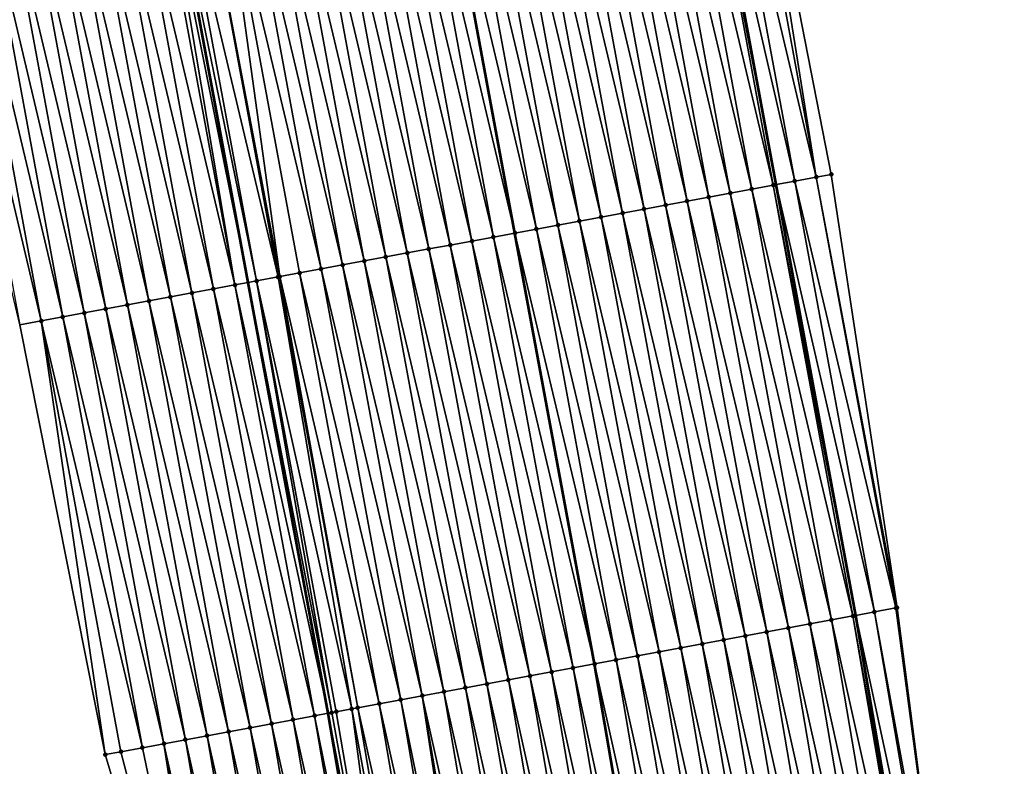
# Model space of a CAD drawing. Header units: feet. Extents: x 2017353 to 2024169, y 808050 to 818690.
# Tile 113 of 256: x 2023532 to 2023577, y 812571 to 812605. Entities that reach past the tile are written whole.
import ezdxf

# ---------------------------------------------------------------- set-up
doc = ezdxf.new("R2010")
doc.units = ezdxf.units.FT
doc.header["$MEASUREMENT"] = 0
for name, color, linetype, lineweight in [('EP_Travel Lane', 172, 'Continuous', 53), ('SB-Road Shots', 141, 'Continuous', 100), ('SB-Road X-Section', 40, 'Continuous', 13), ('STRIPING', 60, 'Continuous', 53)]:
    doc.layers.add(name, color=color, linetype=linetype, lineweight=lineweight)
doc.layers.add('I-77-MM15-17_SB-Surface-BORDER', color=7, linetype='Continuous')
doc.layers.add('I-77-MM15-17_SB-Surface-TIN', color=7, linetype='Continuous')

msp = doc.modelspace()

# ---------------------------------------------------------------- linework, layer by layer
at = {"layer": 'EP_Travel Lane'}
for points in [[(2023596.284518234, 812399.1625808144, 339.4576431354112), (2023593.904532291, 812419.0204368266, 339.4952934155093), (2023591.210723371, 812439.0790463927, 339.5529720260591), (2023588.442235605, 812458.8865119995, 339.5717029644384), (2023585.609785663, 812478.810821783, 339.5495126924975), (2023582.639601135, 812498.5889088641, 339.4654382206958), (2023579.669412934, 812518.3670203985, 339.3932649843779), (2023576.432201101, 812538.3036264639, 339.2930515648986), (2023573.141585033, 812558.0307370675, 339.1721638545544), (2023569.728826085, 812577.9546632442, 339.075669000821), (2023566.093195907, 812597.6213426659, 339.0043168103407), (2023562.457581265, 812617.2879380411, 338.9168005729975), (2023558.563608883, 812637.0933242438, 338.7898553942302), (2023554.625943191, 812656.7013114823, 338.6366287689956), (2023550.542675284, 812676.5231363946, 338.5475239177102), (2023546.219642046, 812696.0501944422, 338.4700102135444), (2023541.896591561, 812715.5773303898, 338.4080457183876), (2023537.138094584, 812735.3533929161, 338.285376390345), (2023532.344277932, 812754.7695084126, 338.0841325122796), (2023527.452835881, 812774.3069496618, 337.8647472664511), (2023522.426846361, 812793.6640726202, 337.6506406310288)], [(2023571.934358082, 812396.2461588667, 337.8023952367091), (2023569.554370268, 812416.1040304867, 337.8267481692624), (2023566.92628622, 812435.6833131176, 337.8312985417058), (2023564.15608299, 812455.4905288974, 337.8113368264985), (2023561.358323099, 812475.1651267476, 337.7879024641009), (2023558.388124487, 812494.9433076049, 337.7493057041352), (2023555.417942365, 812514.7213786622, 337.6574696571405), (2023552.248443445, 812534.262885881, 337.6385206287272), (2023548.95778423, 812553.9902551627, 337.5830953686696), (2023545.631736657, 812573.488675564, 337.5293961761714), (2023541.991213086, 812593.1542787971, 337.4262095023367), (2023538.350654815, 812612.8200694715, 337.359112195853), (2023534.531499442, 812632.2584427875, 337.2298195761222), (2023530.607059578, 812651.869151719, 337.0882833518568), (2023526.600612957, 812671.2139225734, 336.9876426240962), (2023522.131766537, 812690.708760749, 336.9224375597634), (2023517.662945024, 812710.2034902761, 336.8355015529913), (2023512.799115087, 812729.2318541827, 336.6093651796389), (2023507.683885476, 812748.5675013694, 336.4284339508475), (2023502.628175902, 812767.7591042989, 336.2105130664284), (2023497.602257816, 812787.1159245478, 335.9708416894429)]]:
    msp.add_polyline3d(points, dxfattribs=at)
at = {"layer": 'I-77-MM15-17_SB-Surface-BORDER', "color": 3, "linetype": 'Continuous', "lineweight": -3}
for points in [[(2023564.766295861, 812617.7156847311, 339.0398908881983), (2023568.612853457, 812598.0882091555, 339.1456143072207), (2023571.61490379, 812578.304106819, 339.176384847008), (2023574.220942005, 812558.2110303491, 339.2334683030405), (2023577.208847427, 812538.4333538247, 339.3367126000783), (2023581.272087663, 812518.6078938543, 339.4837114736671), (2023584.805154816, 812498.914391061, 339.5928744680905), (2023587.814244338, 812479.1421713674, 339.6887056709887), (2023590.678498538, 812459.1992064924, 339.7074682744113), (2023593.729896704, 812439.431300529, 339.708063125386), (2023595.710380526, 812419.2367564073, 339.5904332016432), (2023599.120282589, 812399.502251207, 339.6247910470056)], [(2023564.375065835, 812395.3407598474, 337.3066493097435), (2023562.987987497, 812415.3175044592, 337.438716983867), (2023559.384570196, 812434.6287657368, 337.387037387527), (2023556.61524062, 812454.4360953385, 337.3347998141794), (2023553.829458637, 812474.0334825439, 337.3175091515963), (2023550.859254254, 812493.8117018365, 337.2975461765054), (2023548.877972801, 812513.7383510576, 337.2386097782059), (2023544.386066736, 812532.9490345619, 337.0595483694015), (2023541.168767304, 812552.6883984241, 336.9445273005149), (2023535.458753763, 812571.6023929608, 336.7103322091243), (2023531.549879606, 812591.2184761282, 336.6298416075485), (2023526.928565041, 812610.7026300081, 336.5239740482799)]]:
    msp.add_polyline3d(points, dxfattribs=at)
at = {"layer": 'I-77-MM15-17_SB-Surface-TIN', "color": 128, "linetype": 'Continuous', "lineweight": -3}
for points in [[(2023566.946952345, 812597.7795282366, 339.0509512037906), (2023563.308934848, 812617.445690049, 338.9654745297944), (2023562.457581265, 812617.2879380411, 338.9168005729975)], [(2023567.930216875, 812597.9617120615, 339.1051730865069), (2023564.292207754, 812617.6278285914, 339.0109720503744), (2023563.308934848, 812617.445690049, 338.9654745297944)], [(2023566.946952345, 812597.7795282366, 339.0509512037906), (2023567.930216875, 812597.9617120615, 339.1051730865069), (2023563.308934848, 812617.445690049, 338.9654745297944)], [(2023567.930216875, 812597.9617120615, 339.1051730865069), (2023564.766295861, 812617.7156847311, 339.0398908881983), (2023564.292207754, 812617.6278285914, 339.0109720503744)], [(2023567.930216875, 812597.9617120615, 339.1051730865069), (2023568.612853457, 812598.0882091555, 339.1456143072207), (2023564.766295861, 812617.7156847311, 339.0398908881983)], [(2023564.980433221, 812597.4151068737, 338.9321566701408), (2023561.342419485, 812617.0812483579, 338.8427591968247), (2023560.359165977, 812616.8990049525, 338.7770541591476)], [(2023565.963687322, 812597.597347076, 338.9972427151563), (2023562.32567223, 812617.2634958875, 338.9092590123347), (2023561.342419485, 812617.0812483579, 338.8427591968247)], [(2023564.980433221, 812597.4151068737, 338.9321566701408), (2023565.963687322, 812597.597347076, 338.9972427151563), (2023561.342419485, 812617.0812483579, 338.8427591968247)], [(2023562.32567223, 812617.2634958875, 338.9092590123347), (2023566.093195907, 812597.6213426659, 339.0043168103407), (2023562.457581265, 812617.2879380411, 338.9168005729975)], [(2023565.963687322, 812597.597347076, 338.9972427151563), (2023566.093195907, 812597.6213426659, 339.0043168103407), (2023562.32567223, 812617.2634958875, 338.9092590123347)], [(2023566.946952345, 812597.7795282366, 339.0509512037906), (2023562.457581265, 812617.2879380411, 338.9168005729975), (2023566.093195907, 812597.6213426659, 339.0043168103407)], [(2023562.03066923, 812596.8683953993, 338.7386583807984), (2023558.392660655, 812616.5345089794, 338.6438784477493), (2023557.409403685, 812616.3522842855, 338.5817791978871)], [(2023563.013925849, 812597.0506219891, 338.8011212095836), (2023559.375916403, 812616.7167402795, 338.7072507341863), (2023558.392660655, 812616.5345089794, 338.6438784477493)], [(2023562.03066923, 812596.8683953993, 338.7386583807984), (2023563.013925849, 812597.0506219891, 338.8011212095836), (2023558.392660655, 812616.5345089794, 338.6438784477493)], [(2023563.997180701, 812597.2328581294, 338.8654245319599), (2023560.359165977, 812616.8990049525, 338.7770541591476), (2023559.375916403, 812616.7167402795, 338.7072507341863)], [(2023563.013925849, 812597.0506219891, 338.8011212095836), (2023563.997180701, 812597.2328581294, 338.8654245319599), (2023559.375916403, 812616.7167402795, 338.7072507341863)], [(2023563.997180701, 812597.2328581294, 338.8654245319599), (2023564.980433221, 812597.4151068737, 338.9321566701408), (2023560.359165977, 812616.8990049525, 338.7770541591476)], [(2023560.064155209, 812596.5039464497, 338.6145477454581), (2023556.426145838, 812616.1700643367, 338.5205943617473), (2023555.44289292, 812615.9878177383, 338.4542740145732)], [(2023561.047411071, 812596.6861771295, 338.6777987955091), (2023557.409403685, 812616.3522842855, 338.5817791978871), (2023556.426145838, 812616.1700643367, 338.5205943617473)], [(2023560.064155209, 812596.5039464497, 338.6145477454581), (2023561.047411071, 812596.6861771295, 338.6777987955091), (2023556.426145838, 812616.1700643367, 338.5205943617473)], [(2023561.047411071, 812596.6861771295, 338.6777987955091), (2023562.03066923, 812596.8683953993, 338.7386583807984), (2023557.409403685, 812616.3522842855, 338.5817791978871)], [(2023557.114399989, 812595.9571875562, 338.4119116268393), (2023553.47639031, 812615.6233071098, 338.3182741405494), (2023552.493138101, 812615.4410566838, 338.2512162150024)], [(2023558.097653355, 812596.1394317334, 338.4777636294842), (2023554.459642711, 812615.805556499, 338.3851323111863), (2023553.47639031, 812615.6233071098, 338.3182741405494)], [(2023557.114399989, 812595.9571875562, 338.4119116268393), (2023558.097653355, 812596.1394317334, 338.4777636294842), (2023553.47639031, 812615.6233071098, 338.3182741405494)], [(2023559.080903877, 812596.3216912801, 338.5465774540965), (2023555.44289292, 812615.9878177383, 338.4542740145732), (2023554.459642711, 812615.805556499, 338.3851323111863)], [(2023558.097653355, 812596.1394317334, 338.4777636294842), (2023559.080903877, 812596.3216912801, 338.5465774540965), (2023554.459642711, 812615.805556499, 338.3851323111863)], [(2023559.080903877, 812596.3216912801, 338.5465774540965), (2023560.064155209, 812596.5039464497, 338.6145477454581), (2023555.44289292, 812615.9878177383, 338.4542740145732)], [(2023555.147897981, 812595.5926736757, 338.2752885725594), (2023551.509887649, 812615.2587967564, 338.1823273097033), (2023550.52662909, 812615.0765806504, 338.1218829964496)], [(2023556.131147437, 812595.774938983, 338.3452124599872), (2023552.493138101, 812615.4410566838, 338.2512162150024), (2023551.509887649, 812615.2587967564, 338.1823273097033)], [(2023555.147897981, 812595.5926736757, 338.2752885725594), (2023556.131147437, 812595.774938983, 338.3452124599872), (2023551.509887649, 812615.2587967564, 338.1823273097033)], [(2023556.131147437, 812595.774938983, 338.3452124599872), (2023557.114399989, 812595.9571875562, 338.4119116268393), (2023552.493138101, 812615.4410566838, 338.2512162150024)], [(2023552.198135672, 812595.045953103, 338.0800369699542), (2023548.56011991, 812614.7121055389, 337.992727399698), (2023547.576866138, 812614.5298635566, 337.9272965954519)], [(2023553.181394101, 812595.2281699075, 338.1406141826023), (2023549.543377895, 812614.8943247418, 338.0537685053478), (2023548.56011991, 812614.7121055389, 337.992727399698)], [(2023552.198135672, 812595.045953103, 338.0800369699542), (2023553.181394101, 812595.2281699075, 338.1406141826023), (2023548.56011991, 812614.7121055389, 337.992727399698)], [(2023549.543377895, 812614.8943247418, 338.0537685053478), (2023554.164652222, 812595.4103883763, 338.2015121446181), (2023550.52662909, 812615.0765806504, 338.1218829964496)], [(2023553.181394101, 812595.2281699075, 338.1406141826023), (2023554.164652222, 812595.4103883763, 338.2015121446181), (2023549.543377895, 812614.8943247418, 338.0537685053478)], [(2023555.147897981, 812595.5926736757, 338.2752885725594), (2023550.52662909, 812615.0765806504, 338.1218829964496), (2023554.164652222, 812595.4103883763, 338.2015121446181)], [(2023550.231622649, 812594.6814987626, 337.9548875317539), (2023546.593607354, 812614.3476486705, 337.8670873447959), (2023545.610347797, 812614.1654379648, 337.8076836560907)], [(2023551.214881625, 812594.8637126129, 338.0148954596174), (2023547.576866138, 812614.5298635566, 337.9272965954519), (2023546.593607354, 812614.3476486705, 337.8670873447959)], [(2023550.231622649, 812594.6814987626, 337.9548875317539), (2023551.214881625, 812594.8637126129, 338.0148954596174), (2023546.593607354, 812614.3476486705, 337.8670873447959)], [(2023551.214881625, 812594.8637126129, 338.0148954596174), (2023552.198135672, 812595.045953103, 338.0800369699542), (2023547.576866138, 812614.5298635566, 337.9272965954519)], [(2023548.265102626, 812594.3170822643, 337.837030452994), (2023544.627088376, 812613.9832265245, 337.7481384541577), (2023543.643828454, 812613.8010177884, 337.6891142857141)], [(2023549.248363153, 812594.4992877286, 337.8954223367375), (2023545.610347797, 812614.1654379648, 337.8076836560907), (2023544.627088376, 812613.9832265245, 337.7481384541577)], [(2023548.265102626, 812594.3170822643, 337.837030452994), (2023549.248363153, 812594.4992877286, 337.8954223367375), (2023544.627088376, 812613.9832265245, 337.7481384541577)], [(2023549.248363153, 812594.4992877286, 337.8954223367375), (2023550.231622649, 812594.6814987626, 337.9548875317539), (2023545.610347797, 812614.1654379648, 337.8076836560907)], [(2023545.315325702, 812593.7704406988, 337.6570038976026), (2023541.67731629, 812613.4365588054, 337.5630667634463), (2023540.694059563, 812613.2543327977, 337.5007143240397)], [(2023546.298582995, 812593.9526636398, 337.7187636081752), (2023542.660571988, 812613.618790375, 337.6264909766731), (2023541.67731629, 812613.4365588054, 337.5630667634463)], [(2023545.315325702, 812593.7704406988, 337.6570038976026), (2023546.298582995, 812593.9526636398, 337.7187636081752), (2023541.67731629, 812613.4365588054, 337.5630667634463)], [(2023547.281841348, 812594.1348808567, 337.7794202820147), (2023543.643828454, 812613.8010177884, 337.6891142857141), (2023542.660571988, 812613.618790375, 337.6264909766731)], [(2023546.298582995, 812593.9526636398, 337.7187636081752), (2023547.281841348, 812594.1348808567, 337.7794202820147), (2023542.660571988, 812613.618790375, 337.6264909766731)], [(2023547.281841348, 812594.1348808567, 337.7794202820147), (2023548.265102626, 812594.3170822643, 337.837030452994), (2023543.643828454, 812613.8010177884, 337.6891142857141)], [(2023543.348811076, 812593.4059950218, 337.5335239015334), (2023539.710808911, 812613.0720739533, 337.4320341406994), (2023538.727539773, 812612.8899150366, 337.3826103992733)], [(2023543.428942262, 812593.4208478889, 337.5390212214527), (2023540.694059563, 812613.2543327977, 337.5007143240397), (2023539.710808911, 812613.0720739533, 337.4320341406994)], [(2023543.348811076, 812593.4059950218, 337.5335239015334), (2023543.428942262, 812593.4208478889, 337.5390212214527), (2023539.710808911, 812613.0720739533, 337.4320341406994)], [(2023543.428942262, 812593.4208478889, 337.5390212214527), (2023544.332066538, 812593.5882278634, 337.5971915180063), (2023540.694059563, 812613.2543327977, 337.5007143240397)], [(2023544.332066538, 812593.5882278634, 337.5971915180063), (2023545.315325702, 812593.7704406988, 337.6570038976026), (2023540.694059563, 812613.2543327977, 337.5007143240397)], [(2023540.399078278, 812592.8591149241, 337.3075311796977), (2023536.761032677, 812612.5254286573, 337.2512834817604), (2023535.777778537, 812612.343188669, 337.1862369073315)], [(2023541.382328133, 812593.0413780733, 337.3770392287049), (2023537.744284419, 812612.7076816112, 337.3188285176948), (2023536.761032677, 812612.5254286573, 337.2512834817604)], [(2023540.399078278, 812592.8591149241, 337.3075311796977), (2023541.382328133, 812593.0413780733, 337.3770392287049), (2023536.761032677, 812612.5254286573, 337.2512834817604)], [(2023541.382328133, 812593.0413780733, 337.3770392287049), (2023538.048874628, 812612.7641425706, 337.3402966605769), (2023537.744284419, 812612.7076816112, 337.3188285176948)], [(2023538.048874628, 812612.7641425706, 337.3402966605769), (2023541.991213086, 812593.1542787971, 337.4262095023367), (2023538.350654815, 812612.8200694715, 337.359112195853)], [(2023541.382328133, 812593.0413780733, 337.3770392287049), (2023541.991213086, 812593.1542787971, 337.4262095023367), (2023538.048874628, 812612.7641425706, 337.3402966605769)], [(2023542.365568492, 812593.2236925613, 337.4564404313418), (2023538.727539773, 812612.8899150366, 337.3826103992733), (2023538.350654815, 812612.8200694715, 337.359112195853)], [(2023542.365568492, 812593.2236925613, 337.4564404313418), (2023538.350654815, 812612.8200694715, 337.359112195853), (2023541.991213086, 812593.1542787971, 337.4262095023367)], [(2023542.365568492, 812593.2236925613, 337.4564404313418), (2023543.348811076, 812593.4059950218, 337.5335239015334), (2023538.727539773, 812612.8899150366, 337.3826103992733)], [(2023538.432585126, 812592.4945531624, 337.1616812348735), (2023534.794531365, 812612.1609110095, 337.113930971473), (2023533.811289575, 812611.978604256, 337.0360184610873)], [(2023539.415827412, 812592.6768572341, 337.2390751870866), (2023535.777778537, 812612.343188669, 337.1862369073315), (2023534.794531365, 812612.1609110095, 337.113930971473)], [(2023538.432585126, 812592.4945531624, 337.1616812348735), (2023539.415827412, 812592.6768572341, 337.2390751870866), (2023534.794531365, 812612.1609110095, 337.113930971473)], [(2023539.415827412, 812592.6768572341, 337.2390751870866), (2023540.399078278, 812592.8591149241, 337.3075311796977), (2023535.777778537, 812612.343188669, 337.1862369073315)], [(2023535.482859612, 812591.9476336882, 336.9281005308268), (2023531.844796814, 812611.6140403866, 336.8897588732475), (2023530.861548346, 812611.4317697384, 336.8188040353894)], [(2023536.466104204, 812592.1299252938, 337.003092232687), (2023532.828042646, 812611.7963252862, 336.9634600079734), (2023531.844796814, 812611.6140403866, 336.8897588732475)], [(2023535.482859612, 812591.9476336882, 336.9281005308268), (2023536.466104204, 812592.1299252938, 337.003092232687), (2023531.844796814, 812611.6140403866, 336.8897588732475)], [(2023537.449341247, 812592.3122577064, 337.0859475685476), (2023533.811289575, 812611.978604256, 337.0360184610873), (2023532.828042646, 812611.7963252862, 336.9634600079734)], [(2023536.466104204, 812592.1299252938, 337.003092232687), (2023537.449341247, 812592.3122577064, 337.0859475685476), (2023532.828042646, 812611.7963252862, 336.9634600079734)], [(2023537.449341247, 812592.3122577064, 337.0859475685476), (2023538.432585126, 812592.4945531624, 337.1616812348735), (2023533.811289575, 812611.978604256, 337.0360184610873)], [(2023533.516368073, 812591.5830632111, 336.7805710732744), (2023529.878300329, 812611.2494966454, 336.7473780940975), (2023528.895052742, 812611.0672212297, 336.6755045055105)], [(2023534.499615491, 812591.7653395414, 336.8526191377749), (2023530.861548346, 812611.4317697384, 336.8188040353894), (2023529.878300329, 812611.2494966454, 336.7473780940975)], [(2023533.516368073, 812591.5830632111, 336.7805710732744), (2023534.499615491, 812591.7653395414, 336.8526191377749), (2023529.878300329, 812611.2494966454, 336.7473780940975)], [(2023534.499615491, 812591.7653395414, 336.8526191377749), (2023535.482859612, 812591.9476336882, 336.9281005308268), (2023530.861548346, 812611.4317697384, 336.8188040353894)], [(2023532.533126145, 812591.4007572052, 336.702804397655), (2023528.895052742, 812611.0672212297, 336.6755045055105), (2023527.911809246, 812610.8849237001, 336.5993695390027)], [(2023532.533126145, 812591.4007572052, 336.702804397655), (2023527.911809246, 812610.8849237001, 336.5993695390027), (2023531.549879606, 812591.2184761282, 336.6298416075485)], [(2023533.516368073, 812591.5830632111, 336.7805710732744), (2023528.895052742, 812611.0672212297, 336.6755045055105), (2023532.533126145, 812591.4007572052, 336.702804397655)], [(2023571.61490379, 812578.304106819, 339.176384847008), (2023568.612853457, 812598.0882091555, 339.1456143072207), (2023567.930216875, 812597.9617120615, 339.1051730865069)], [(2023565.963687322, 812597.597347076, 338.9972427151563), (2023569.728826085, 812577.9546632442, 339.075669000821), (2023566.093195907, 812597.6213426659, 339.0043168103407)], [(2023570.584986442, 812578.113276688, 339.1191691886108), (2023566.946952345, 812597.7795282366, 339.0509512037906), (2023566.093195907, 812597.6213426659, 339.0043168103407)], [(2023570.584986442, 812578.113276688, 339.1191691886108), (2023566.093195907, 812597.6213426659, 339.0043168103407), (2023569.728826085, 812577.9546632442, 339.075669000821)], [(2023571.568250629, 812578.2954623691, 339.1737496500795), (2023567.930216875, 812597.9617120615, 339.1051730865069), (2023566.946952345, 812597.7795282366, 339.0509512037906)], [(2023570.584986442, 812578.113276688, 339.1191691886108), (2023571.568250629, 812578.2954623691, 339.1737496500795), (2023566.946952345, 812597.7795282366, 339.0509512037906)], [(2023571.568250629, 812578.2954623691, 339.1737496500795), (2023571.61490379, 812578.304106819, 339.176384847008), (2023567.930216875, 812597.9617120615, 339.1051730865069)], [(2023567.635195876, 812577.5667088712, 338.9533517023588), (2023563.997180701, 812597.2328581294, 338.8654245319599), (2023563.013925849, 812597.0506219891, 338.8011212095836)], [(2023568.618455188, 812577.7489208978, 339.0130090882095), (2023564.980433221, 812597.4151068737, 338.9321566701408), (2023563.997180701, 812597.2328581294, 338.8654245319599)], [(2023567.635195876, 812577.5667088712, 338.9533517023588), (2023568.618455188, 812577.7489208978, 339.0130090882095), (2023563.997180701, 812597.2328581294, 338.8654245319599)], [(2023569.601717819, 812577.9311149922, 339.0692108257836), (2023565.963687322, 812597.597347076, 338.9972427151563), (2023564.980433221, 812597.4151068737, 338.9321566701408)], [(2023568.618455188, 812577.7489208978, 339.0130090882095), (2023569.601717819, 812577.9311149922, 339.0692108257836), (2023564.980433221, 812597.4151068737, 338.9321566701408)], [(2023569.601717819, 812577.9311149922, 339.0692108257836), (2023569.728826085, 812577.9546632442, 339.075669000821), (2023565.963687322, 812597.597347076, 338.9972427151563)], [(2023565.668681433, 812577.2022622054, 338.8296794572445), (2023562.03066923, 812596.8683953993, 338.7386583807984), (2023561.047411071, 812596.6861771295, 338.6777987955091)], [(2023566.651938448, 812577.3844866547, 338.8917307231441), (2023563.013925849, 812597.0506219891, 338.8011212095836), (2023562.03066923, 812596.8683953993, 338.7386583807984)], [(2023565.668681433, 812577.2022622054, 338.8296794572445), (2023566.651938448, 812577.3844866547, 338.8917307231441), (2023562.03066923, 812596.8683953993, 338.7386583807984)], [(2023566.651938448, 812577.3844866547, 338.8917307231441), (2023567.635195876, 812577.5667088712, 338.9533517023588), (2023563.013925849, 812597.0506219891, 338.8011212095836)], [(2023562.718907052, 812576.655606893, 338.6470012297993), (2023559.080903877, 812596.3216912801, 338.5465774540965), (2023558.097653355, 812596.1394317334, 338.4777636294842)], [(2023563.702157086, 812576.8378690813, 338.7163249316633), (2023560.064155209, 812596.5039464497, 338.6145477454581), (2023559.080903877, 812596.3216912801, 338.5465774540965)], [(2023562.718907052, 812576.655606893, 338.6470012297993), (2023563.702157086, 812576.8378690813, 338.7163249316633), (2023559.080903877, 812596.3216912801, 338.5465774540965)], [(2023564.685420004, 812577.0200616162, 338.7722261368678), (2023561.047411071, 812596.6861771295, 338.6777987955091), (2023560.064155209, 812596.5039464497, 338.6145477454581)], [(2023563.702157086, 812576.8378690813, 338.7163249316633), (2023564.685420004, 812577.0200616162, 338.7722261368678), (2023560.064155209, 812596.5039464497, 338.6145477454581)], [(2023564.685420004, 812577.0200616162, 338.7722261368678), (2023565.668681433, 812577.2022622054, 338.8296794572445), (2023561.047411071, 812596.6861771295, 338.6777987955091)], [(2023560.752389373, 812576.2911777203, 338.5266999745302), (2023557.114399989, 812595.9571875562, 338.4119116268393), (2023556.131147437, 812595.774938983, 338.3452124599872)], [(2023561.735649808, 812576.4733836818, 338.5851885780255), (2023558.097653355, 812596.1394317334, 338.4777636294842), (2023557.114399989, 812595.9571875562, 338.4119116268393)], [(2023560.752389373, 812576.2911777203, 338.5266999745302), (2023561.735649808, 812576.4733836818, 338.5851885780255), (2023557.114399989, 812595.9571875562, 338.4119116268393)], [(2023561.735649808, 812576.4733836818, 338.5851885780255), (2023562.718907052, 812576.655606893, 338.6470012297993), (2023558.097653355, 812596.1394317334, 338.4777636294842)], [(2023553.181394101, 812595.2281699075, 338.1406141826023), (2023557.802638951, 812575.7443928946, 338.3190639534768), (2023554.164652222, 812595.4103883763, 338.2015121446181)], [(2023558.785883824, 812575.9266829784, 338.3937632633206), (2023555.147897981, 812595.5926736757, 338.2752885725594), (2023554.164652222, 812595.4103883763, 338.2015121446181)], [(2023558.785883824, 812575.9266829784, 338.3937632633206), (2023554.164652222, 812595.4103883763, 338.2015121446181), (2023557.802638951, 812575.7443928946, 338.3190639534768)], [(2023559.769134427, 812576.1089420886, 338.4624938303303), (2023556.131147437, 812595.774938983, 338.3452124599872), (2023555.147897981, 812595.5926736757, 338.2752885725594)], [(2023558.785883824, 812575.9266829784, 338.3937632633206), (2023559.769134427, 812576.1089420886, 338.4624938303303), (2023555.147897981, 812595.5926736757, 338.2752885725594)], [(2023559.769134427, 812576.1089420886, 338.4624938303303), (2023560.752389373, 812576.2911777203, 338.5266999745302), (2023556.131147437, 812595.774938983, 338.3452124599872)], [(2023555.83613479, 812575.3798906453, 338.1846805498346), (2023552.198135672, 812595.045953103, 338.0800369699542), (2023551.214881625, 812594.8637126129, 338.0148954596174)], [(2023556.819391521, 812575.5621166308, 338.2470278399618), (2023553.181394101, 812595.2281699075, 338.1406141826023), (2023552.198135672, 812595.045953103, 338.0800369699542)], [(2023555.83613479, 812575.3798906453, 338.1846805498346), (2023556.819391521, 812575.5621166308, 338.2470278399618), (2023552.198135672, 812595.045953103, 338.0800369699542)], [(2023556.819391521, 812575.5621166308, 338.2470278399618), (2023557.802638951, 812575.7443928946, 338.3190639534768), (2023553.181394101, 812595.2281699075, 338.1406141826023)], [(2023552.886368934, 812574.8331892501, 337.9931219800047), (2023549.248363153, 812594.4992877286, 337.8954223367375), (2023548.265102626, 812594.3170822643, 337.837030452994)], [(2023553.869625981, 812575.0154135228, 338.0551391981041), (2023550.231622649, 812594.6814987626, 337.9548875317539), (2023549.248363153, 812594.4992877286, 337.8954223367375)], [(2023552.886368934, 812574.8331892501, 337.9931219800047), (2023553.869625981, 812575.0154135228, 338.0551391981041), (2023549.248363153, 812594.4992877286, 337.8954223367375)], [(2023554.852880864, 812575.197649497, 338.1194113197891), (2023551.214881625, 812594.8637126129, 338.0148954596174), (2023550.231622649, 812594.6814987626, 337.9548875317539)], [(2023553.869625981, 812575.0154135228, 338.0551391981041), (2023554.852880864, 812575.197649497, 338.1194113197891), (2023550.231622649, 812594.6814987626, 337.9548875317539)], [(2023554.852880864, 812575.197649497, 338.1194113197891), (2023555.83613479, 812575.3798906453, 338.1846805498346), (2023551.214881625, 812594.8637126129, 338.0148954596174)], [(2023550.919846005, 812574.4687884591, 337.8782899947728), (2023547.281841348, 812594.1348808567, 337.7794202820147), (2023546.298582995, 812593.9526636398, 337.7187636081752)], [(2023551.903106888, 812574.6509919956, 337.9363112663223), (2023548.265102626, 812594.3170822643, 337.837030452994), (2023547.281841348, 812594.1348808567, 337.7794202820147)], [(2023550.919846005, 812574.4687884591, 337.8782899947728), (2023551.903106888, 812574.6509919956, 337.9363112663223), (2023547.281841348, 812594.1348808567, 337.7794202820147)], [(2023551.903106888, 812574.6509919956, 337.9363112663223), (2023552.886368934, 812574.8331892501, 337.9931219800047), (2023548.265102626, 812594.3170822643, 337.837030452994)], [(2023547.970075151, 812573.9221140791, 337.6919373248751), (2023544.332066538, 812593.5882278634, 337.5971915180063), (2023543.428942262, 812593.4208478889, 337.5390212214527)], [(2023548.953332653, 812574.104335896, 337.753481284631), (2023545.315325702, 812593.7704406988, 337.6570038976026), (2023544.332066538, 812593.5882278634, 337.5971915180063)], [(2023547.970075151, 812573.9221140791, 337.6919373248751), (2023548.953332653, 812574.104335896, 337.753481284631), (2023544.332066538, 812593.5882278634, 337.5971915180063)], [(2023549.936588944, 812574.286564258, 337.8162865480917), (2023546.298582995, 812593.9526636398, 337.7187636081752), (2023545.315325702, 812593.7704406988, 337.6570038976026)], [(2023548.953332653, 812574.104335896, 337.753481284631), (2023549.936588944, 812574.286564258, 337.8162865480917), (2023545.315325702, 812593.7704406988, 337.6570038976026)], [(2023549.936588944, 812574.286564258, 337.8162865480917), (2023550.919846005, 812574.4687884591, 337.8782899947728), (2023546.298582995, 812593.9526636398, 337.7187636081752)], [(2023541.382328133, 812593.0413780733, 337.3770392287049), (2023545.631736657, 812573.488675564, 337.5293961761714), (2023541.991213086, 812593.1542787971, 337.4262095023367)], [(2023545.79832434, 812573.5195652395, 337.5429679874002), (2023542.365568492, 812593.2236925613, 337.4564404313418), (2023541.991213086, 812593.1542787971, 337.4262095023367)], [(2023545.79832434, 812573.5195652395, 337.5429679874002), (2023541.991213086, 812593.1542787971, 337.4262095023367), (2023545.631736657, 812573.488675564, 337.5293961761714)], [(2023546.710308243, 812573.6886389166, 337.6113445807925), (2023543.348811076, 812593.4059950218, 337.5335239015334), (2023542.365568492, 812593.2236925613, 337.4564404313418)], [(2023545.79832434, 812573.5195652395, 337.5429679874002), (2023546.003569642, 812573.5576191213, 337.5589590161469), (2023542.365568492, 812593.2236925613, 337.4564404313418)], [(2023546.003569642, 812573.5576191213, 337.5589590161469), (2023546.710308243, 812573.6886389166, 337.6113445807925), (2023542.365568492, 812593.2236925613, 337.4564404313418)], [(2023546.986818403, 812573.7398881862, 337.6296078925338), (2023543.428942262, 812593.4208478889, 337.5390212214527), (2023543.348811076, 812593.4059950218, 337.5335239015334)], [(2023546.710308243, 812573.6886389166, 337.6113445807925), (2023546.986818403, 812573.7398881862, 337.6296078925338), (2023543.348811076, 812593.4059950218, 337.5335239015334)], [(2023546.986818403, 812573.7398881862, 337.6296078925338), (2023547.970075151, 812573.9221140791, 337.6919373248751), (2023543.428942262, 812593.4208478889, 337.5390212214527)], [(2023543.053843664, 812573.0107021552, 337.3258590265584), (2023539.415827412, 812592.6768572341, 337.2390751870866), (2023538.432585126, 812592.4945531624, 337.1616812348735)], [(2023544.037087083, 812573.193000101, 337.4020733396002), (2023540.399078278, 812592.8591149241, 337.3075311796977), (2023539.415827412, 812592.6768572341, 337.2390751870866)], [(2023543.053843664, 812573.0107021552, 337.3258590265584), (2023544.037087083, 812573.193000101, 337.4020733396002), (2023539.415827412, 812592.6768572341, 337.2390751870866)], [(2023545.020329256, 812573.3753047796, 337.4795851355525), (2023541.382328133, 812593.0413780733, 337.3770392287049), (2023540.399078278, 812592.8591149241, 337.3075311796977)], [(2023544.037087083, 812573.193000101, 337.4020733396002), (2023545.020329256, 812573.3753047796, 337.4795851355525), (2023540.399078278, 812592.8591149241, 337.3075311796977)], [(2023545.020329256, 812573.3753047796, 337.4795851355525), (2023545.631736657, 812573.488675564, 337.5293961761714), (2023541.382328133, 812593.0413780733, 337.3770392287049)], [(2023541.087355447, 812572.64611372, 337.1748672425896), (2023537.449341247, 812592.3122577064, 337.0859475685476), (2023536.466104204, 812592.1299252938, 337.003092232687)], [(2023542.070599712, 812572.8284070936, 337.2502004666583), (2023538.432585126, 812592.4945531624, 337.1616812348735), (2023537.449341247, 812592.3122577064, 337.0859475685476)], [(2023541.087355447, 812572.64611372, 337.1748672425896), (2023542.070599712, 812572.8284070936, 337.2502004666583), (2023537.449341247, 812592.3122577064, 337.0859475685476)], [(2023542.070599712, 812572.8284070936, 337.2502004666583), (2023543.053843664, 812573.0107021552, 337.3258590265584), (2023538.432585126, 812592.4945531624, 337.1616812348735)], [(2023539.120867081, 812572.281526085, 337.0240296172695), (2023535.482859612, 812591.9476336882, 336.9281005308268), (2023534.499615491, 812591.7653395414, 336.8526191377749)], [(2023540.104115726, 812572.4637957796, 337.0947998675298), (2023536.466104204, 812592.1299252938, 337.003092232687), (2023535.482859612, 812591.9476336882, 336.9281005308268)], [(2023539.120867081, 812572.281526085, 337.0240296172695), (2023540.104115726, 812572.4637957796, 337.0947998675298), (2023535.482859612, 812591.9476336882, 336.9281005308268)], [(2023540.104115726, 812572.4637957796, 337.0947998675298), (2023541.087355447, 812572.64611372, 337.1748672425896), (2023536.466104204, 812592.1299252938, 337.003092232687)], [(2023535.458753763, 812571.6023929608, 336.7103322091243), (2023532.533126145, 812591.4007572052, 336.702804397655), (2023531.549879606, 812591.2184761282, 336.6298416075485)], [(2023537.154390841, 812571.9168729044, 336.8605611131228), (2023533.516368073, 812591.5830632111, 336.7805710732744), (2023532.533126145, 812591.4007572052, 336.702804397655)], [(2023536.171158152, 812571.7345169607, 336.7731703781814), (2023532.533126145, 812591.4007572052, 336.702804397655), (2023535.458753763, 812571.6023929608, 336.7103322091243)], [(2023537.154390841, 812571.9168729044, 336.8605611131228), (2023532.533126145, 812591.4007572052, 336.702804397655), (2023536.171158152, 812571.7345169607, 336.7731703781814)], [(2023538.137624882, 812572.0992215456, 336.9465446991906), (2023534.499615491, 812591.7653395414, 336.8526191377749), (2023533.516368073, 812591.5830632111, 336.7805710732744)], [(2023537.154390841, 812571.9168729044, 336.8605611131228), (2023538.137624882, 812572.0992215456, 336.9465446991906), (2023533.516368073, 812591.5830632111, 336.7805710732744)], [(2023538.137624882, 812572.0992215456, 336.9465446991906), (2023539.120867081, 812572.281526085, 337.0240296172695), (2023534.499615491, 812591.7653395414, 336.8526191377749)], [(2023574.220942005, 812558.2110303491, 339.2334683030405), (2023571.568250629, 812578.2954623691, 339.1737496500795), (2023570.584986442, 812578.113276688, 339.1191691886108)], [(2023574.220942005, 812558.2110303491, 339.2334683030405), (2023571.61490379, 812578.304106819, 339.176384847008), (2023571.568250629, 812578.2954623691, 339.1737496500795)], [(2023573.008485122, 812558.0085042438, 339.1645737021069), (2023569.601717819, 812577.9311149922, 339.0692108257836), (2023568.618455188, 812577.7489208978, 339.0130090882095)], [(2023569.601717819, 812577.9311149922, 339.0692108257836), (2023573.141585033, 812558.0307370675, 339.1721638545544), (2023569.728826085, 812577.9546632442, 339.075669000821)], [(2023573.008485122, 812558.0085042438, 339.1645737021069), (2023573.141585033, 812558.0307370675, 339.1721638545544), (2023569.601717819, 812577.9311149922, 339.0692108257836)], [(2023573.994819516, 812558.1732601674, 339.2208203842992), (2023570.584986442, 812578.113276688, 339.1191691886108), (2023569.728826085, 812577.9546632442, 339.075669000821)], [(2023573.994819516, 812558.1732601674, 339.2208203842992), (2023569.728826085, 812577.9546632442, 339.075669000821), (2023573.141585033, 812558.0307370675, 339.1721638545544)], [(2023573.994819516, 812558.1732601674, 339.2208203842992), (2023574.220942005, 812558.2110303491, 339.2334683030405), (2023570.584986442, 812578.113276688, 339.1191691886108)], [(2023570.049491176, 812557.5141811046, 338.9818337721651), (2023566.651938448, 812577.3844866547, 338.8917307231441), (2023565.668681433, 812577.2022622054, 338.8296794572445)], [(2023571.035822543, 812557.6789551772, 339.042669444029), (2023567.635195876, 812577.5667088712, 338.9533517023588), (2023566.651938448, 812577.3844866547, 338.8917307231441)], [(2023570.049491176, 812557.5141811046, 338.9818337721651), (2023571.035822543, 812557.6789551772, 339.042669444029), (2023566.651938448, 812577.3844866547, 338.8917307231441)], [(2023572.022152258, 812557.8437391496, 339.1060082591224), (2023568.618455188, 812577.7489208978, 339.0130090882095), (2023567.635195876, 812577.5667088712, 338.9533517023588)], [(2023571.035822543, 812557.6789551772, 339.042669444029), (2023572.022152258, 812557.8437391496, 339.1060082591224), (2023567.635195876, 812577.5667088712, 338.9533517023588)], [(2023572.022152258, 812557.8437391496, 339.1060082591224), (2023573.008485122, 812558.0085042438, 339.1645737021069), (2023568.618455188, 812577.7489208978, 339.0130090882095)], [(2023568.07682392, 812557.1846600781, 338.8670194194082), (2023564.685420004, 812577.0200616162, 338.7722261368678), (2023563.702157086, 812576.8378690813, 338.7163249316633)], [(2023569.063158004, 812557.3494178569, 338.9237352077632), (2023565.668681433, 812577.2022622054, 338.8296794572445), (2023564.685420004, 812577.0200616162, 338.7722261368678)], [(2023568.07682392, 812557.1846600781, 338.8670194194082), (2023569.063158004, 812557.3494178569, 338.9237352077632), (2023564.685420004, 812577.0200616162, 338.7722261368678)], [(2023569.063158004, 812557.3494178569, 338.9237352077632), (2023570.049491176, 812557.5141811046, 338.9818337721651), (2023565.668681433, 812577.2022622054, 338.8296794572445)], [(2023566.10415795, 812556.8551313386, 338.7502548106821), (2023562.718907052, 812576.655606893, 338.6470012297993), (2023561.735649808, 812576.4733836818, 338.5851885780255)], [(2023567.090491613, 812557.0198916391, 338.8076082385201), (2023563.702157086, 812576.8378690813, 338.7163249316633), (2023562.718907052, 812576.655606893, 338.6470012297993)], [(2023566.10415795, 812556.8551313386, 338.7502548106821), (2023567.090491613, 812557.0198916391, 338.8076082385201), (2023562.718907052, 812576.655606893, 338.6470012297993)], [(2023567.090491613, 812557.0198916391, 338.8076082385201), (2023568.07682392, 812557.1846600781, 338.8670194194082), (2023563.702157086, 812576.8378690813, 338.7163249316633)], [(2023563.14517424, 812556.360746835, 338.5519990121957), (2023559.769134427, 812576.1089420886, 338.4624938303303), (2023558.785883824, 812575.9266829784, 338.3937632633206)], [(2023564.131501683, 812556.5255444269, 338.6187814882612), (2023560.752389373, 812576.2911777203, 338.5266999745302), (2023559.769134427, 812576.1089420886, 338.4624938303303)], [(2023563.14517424, 812556.360746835, 338.5519990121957), (2023564.131501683, 812556.5255444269, 338.6187814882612), (2023559.769134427, 812576.1089420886, 338.4624938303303)], [(2023565.117827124, 812556.6903540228, 338.6885991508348), (2023561.735649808, 812576.4733836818, 338.5851885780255), (2023560.752389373, 812576.2911777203, 338.5266999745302)], [(2023564.131501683, 812556.5255444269, 338.6187814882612), (2023565.117827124, 812556.6903540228, 338.6885991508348), (2023560.752389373, 812576.2911777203, 338.5266999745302)], [(2023565.117827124, 812556.6903540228, 338.6885991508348), (2023566.10415795, 812556.8551313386, 338.7502548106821), (2023561.735649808, 812576.4733836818, 338.5851885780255)], [(2023561.056717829, 812556.0117750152, 338.4036358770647), (2023557.802638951, 812575.7443928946, 338.3190639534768), (2023556.819391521, 812575.5621166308, 338.2470278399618)], [(2023562.158845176, 812556.1959589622, 338.4876740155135), (2023558.785883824, 812575.9266829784, 338.3937632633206), (2023557.802638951, 812575.7443928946, 338.3190639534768)], [(2023561.056717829, 812556.0117750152, 338.4036358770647), (2023561.17252317, 812556.03112877, 338.4126485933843), (2023557.802638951, 812575.7443928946, 338.3190639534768)], [(2023562.158845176, 812556.1959589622, 338.4876740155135), (2023557.802638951, 812575.7443928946, 338.3190639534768), (2023561.17252317, 812556.03112877, 338.4126485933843)], [(2023562.158845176, 812556.1959589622, 338.4876740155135), (2023563.14517424, 812556.360746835, 338.5519990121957), (2023558.785883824, 812575.9266829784, 338.3937632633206)], [(2023558.213546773, 812555.5367004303, 338.2033088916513), (2023554.852880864, 812575.197649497, 338.1194113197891), (2023553.869625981, 812575.0154135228, 338.0551391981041)], [(2023559.199873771, 812555.7015006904, 338.2707660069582), (2023555.83613479, 812575.3798906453, 338.1846805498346), (2023554.852880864, 812575.197649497, 338.1194113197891)], [(2023558.213546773, 812555.5367004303, 338.2033088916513), (2023559.199873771, 812555.7015006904, 338.2707660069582), (2023554.852880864, 812575.197649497, 338.1194113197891)], [(2023560.186200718, 812555.8663012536, 338.3382997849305), (2023556.819391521, 812575.5621166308, 338.2470278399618), (2023555.83613479, 812575.3798906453, 338.1846805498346)], [(2023559.199873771, 812555.7015006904, 338.2707660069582), (2023560.186200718, 812555.8663012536, 338.3382997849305), (2023555.83613479, 812575.3798906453, 338.1846805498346)], [(2023560.186200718, 812555.8663012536, 338.3382997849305), (2023561.056717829, 812556.0117750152, 338.4036358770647), (2023556.819391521, 812575.5621166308, 338.2470278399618)], [(2023556.240886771, 812555.2071359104, 338.0774973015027), (2023552.886368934, 812574.8331892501, 337.9931219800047), (2023551.903106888, 812574.6509919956, 337.9363112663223)], [(2023557.227218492, 812555.3719078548, 338.1377948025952), (2023553.869625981, 812575.0154135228, 338.0551391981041), (2023552.886368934, 812574.8331892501, 337.9931219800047)], [(2023556.240886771, 812555.2071359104, 338.0774973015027), (2023557.227218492, 812555.3719078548, 338.1377948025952), (2023552.886368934, 812574.8331892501, 337.9931219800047)], [(2023557.227218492, 812555.3719078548, 338.1377948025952), (2023558.213546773, 812555.5367004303, 338.2033088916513), (2023553.869625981, 812575.0154135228, 338.0551391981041)], [(2023552.915282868, 812554.6515271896, 337.8621499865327), (2023549.936588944, 812574.286564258, 337.8162865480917), (2023548.953332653, 812574.104335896, 337.753481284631)], [(2023554.268226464, 812554.8775732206, 337.9521484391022), (2023550.919846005, 812574.4687884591, 337.8782899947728), (2023549.936588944, 812574.286564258, 337.8162865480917)], [(2023552.915282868, 812554.6515271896, 337.8621499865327), (2023553.281897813, 812554.7127828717, 337.8871973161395), (2023549.936588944, 812574.286564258, 337.8162865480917)], [(2023553.281897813, 812554.7127828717, 337.8871973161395), (2023554.268226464, 812554.8775732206, 337.9521484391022), (2023549.936588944, 812574.286564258, 337.8162865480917)], [(2023555.254556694, 812555.0423541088, 338.0147074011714), (2023551.903106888, 812574.6509919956, 337.9363112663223), (2023550.919846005, 812574.4687884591, 337.8782899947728)], [(2023554.268226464, 812554.8775732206, 337.9521484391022), (2023555.254556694, 812555.0423541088, 338.0147074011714), (2023550.919846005, 812574.4687884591, 337.8782899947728)], [(2023555.254556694, 812555.0423541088, 338.0147074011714), (2023556.240886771, 812555.2071359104, 338.0774973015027), (2023551.903106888, 812574.6509919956, 337.9363112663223)], [(2023551.309246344, 812554.3831671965, 337.748451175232), (2023547.970075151, 812573.9221140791, 337.6919373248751), (2023546.986818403, 812573.7398881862, 337.6296078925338)], [(2023552.295571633, 812554.5479777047, 337.8184994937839), (2023548.953332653, 812574.104335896, 337.753481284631), (2023547.970075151, 812573.9221140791, 337.6919373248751)], [(2023551.309246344, 812554.3831671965, 337.748451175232), (2023552.295571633, 812554.5479777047, 337.8184994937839), (2023547.970075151, 812573.9221140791, 337.6919373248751)], [(2023552.295571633, 812554.5479777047, 337.8184994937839), (2023552.915282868, 812554.6515271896, 337.8621499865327), (2023548.953332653, 812574.104335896, 337.753481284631)], [(2023548.350272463, 812553.8887237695, 337.5352966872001), (2023545.020329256, 812573.3753047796, 337.4795851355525), (2023544.037087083, 812573.193000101, 337.4020733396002)], [(2023545.020329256, 812573.3753047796, 337.4795851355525), (2023548.95778423, 812553.9902551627, 337.5830953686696), (2023545.631736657, 812573.488675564, 337.5293961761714)], [(2023548.350272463, 812553.8887237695, 337.5352966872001), (2023548.95778423, 812553.9902551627, 337.5830953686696), (2023545.020329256, 812573.3753047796, 337.4795851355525)], [(2023549.336592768, 812554.0535641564, 337.6128998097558), (2023545.79832434, 812573.5195652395, 337.5429679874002), (2023545.631736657, 812573.488675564, 337.5293961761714)], [(2023549.336592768, 812554.0535641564, 337.6128998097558), (2023545.631736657, 812573.488675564, 337.5293961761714), (2023548.95778423, 812553.9902551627, 337.5830953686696)], [(2023549.336592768, 812554.0535641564, 337.6128998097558), (2023546.003569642, 812573.5576191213, 337.5589590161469), (2023545.79832434, 812573.5195652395, 337.5429679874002)], [(2023549.336592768, 812554.0535641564, 337.6128998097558), (2023546.710308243, 812573.6886389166, 337.6113445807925), (2023546.003569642, 812573.5576191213, 337.5589590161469)], [(2023550.322920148, 812554.2183621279, 337.6797782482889), (2023546.986818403, 812573.7398881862, 337.6296078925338), (2023546.710308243, 812573.6886389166, 337.6113445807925)], [(2023549.336592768, 812554.0535641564, 337.6128998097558), (2023550.322920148, 812554.2183621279, 337.6797782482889), (2023546.710308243, 812573.6886389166, 337.6113445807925)], [(2023550.322920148, 812554.2183621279, 337.6797782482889), (2023551.309246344, 812554.3831671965, 337.748451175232), (2023546.986818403, 812573.7398881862, 337.6296078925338)], [(2023546.377634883, 812553.5590248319, 337.3754977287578), (2023543.053843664, 812573.0107021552, 337.3258590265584), (2023542.070599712, 812572.8284070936, 337.2502004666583)], [(2023547.363953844, 812553.7238732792, 337.4551389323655), (2023544.037087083, 812573.193000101, 337.4020733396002), (2023543.053843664, 812573.0107021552, 337.3258590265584)], [(2023546.377634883, 812553.5590248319, 337.3754977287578), (2023547.363953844, 812553.7238732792, 337.4551389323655), (2023543.053843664, 812573.0107021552, 337.3258590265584)], [(2023547.363953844, 812553.7238732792, 337.4551389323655), (2023548.350272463, 812553.8887237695, 337.5352966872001), (2023544.037087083, 812573.193000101, 337.4020733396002)], [(2023543.418681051, 812553.0644612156, 337.1319535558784), (2023540.104115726, 812572.4637957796, 337.0947998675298), (2023539.120867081, 812572.281526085, 337.0240296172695)], [(2023544.404996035, 812553.2293334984, 337.2176215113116), (2023541.087355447, 812572.64611372, 337.1748672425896), (2023540.104115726, 812572.4637957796, 337.0947998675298)], [(2023543.418681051, 812553.0644612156, 337.1319535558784), (2023544.404996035, 812553.2293334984, 337.2176215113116), (2023540.104115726, 812572.4637957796, 337.0947998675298)], [(2023545.391314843, 812553.3941828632, 337.2974946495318), (2023542.070599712, 812572.8284070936, 337.2502004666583), (2023541.087355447, 812572.64611372, 337.1748672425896)], [(2023544.404996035, 812553.2293334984, 337.2176215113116), (2023545.391314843, 812553.3941828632, 337.2974946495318), (2023541.087355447, 812572.64611372, 337.1748672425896)], [(2023545.391314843, 812553.3941828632, 337.2974946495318), (2023546.377634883, 812553.5590248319, 337.3754977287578), (2023542.070599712, 812572.8284070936, 337.2502004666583)], [(2023541.168767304, 812552.6883984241, 336.9445273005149), (2023538.137624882, 812572.0992215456, 336.9465446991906), (2023537.154390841, 812571.9168729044, 336.8605611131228)], [(2023542.432365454, 812552.8995926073, 337.0472146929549), (2023539.120867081, 812572.281526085, 337.0240296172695), (2023538.137624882, 812572.0992215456, 336.9465446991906)], [(2023541.446047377, 812552.7347388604, 336.9662335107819), (2023538.137624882, 812572.0992215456, 336.9465446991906), (2023541.168767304, 812552.6883984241, 336.9445273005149)], [(2023542.432365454, 812552.8995926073, 337.0472146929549), (2023538.137624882, 812572.0992215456, 336.9465446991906), (2023541.446047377, 812552.7347388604, 336.9662335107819)], [(2023542.432365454, 812552.8995926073, 337.0472146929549), (2023543.418681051, 812553.0644612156, 337.1319535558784), (2023539.120867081, 812572.281526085, 337.0240296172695)], [(2023541.168767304, 812552.6883984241, 336.9445273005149), (2023536.171158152, 812571.7345169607, 336.7731703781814), (2023535.458753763, 812571.6023929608, 336.7103322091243)], [(2023541.168767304, 812552.6883984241, 336.9445273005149), (2023537.154390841, 812571.9168729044, 336.8605611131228), (2023536.171158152, 812571.7345169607, 336.7731703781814)]]:
    msp.add_3dface(points, dxfattribs=at)
at = {"layer": 'SB-Road Shots', "lineweight": 100}
for p in [(2023568.612853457, 812598.0882091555, 339.1456143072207), (2023566.946952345, 812597.7795282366, 339.0509512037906), (2023567.930216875, 812597.9617120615, 339.1051730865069), (2023563.997180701, 812597.2328581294, 338.8654245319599), (2023564.980433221, 812597.4151068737, 338.9321566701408), (2023565.963687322, 812597.597347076, 338.9972427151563), (2023562.03066923, 812596.8683953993, 338.7386583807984), (2023563.013925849, 812597.0506219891, 338.8011212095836), (2023559.080903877, 812596.3216912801, 338.5465774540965), (2023560.064155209, 812596.5039464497, 338.6145477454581), (2023561.047411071, 812596.6861771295, 338.6777987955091), (2023557.114399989, 812595.9571875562, 338.4119116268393), (2023558.097653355, 812596.1394317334, 338.4777636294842), (2023554.164652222, 812595.4103883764, 338.2015121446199), (2023555.147897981, 812595.5926736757, 338.2752885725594), (2023556.131147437, 812595.774938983, 338.3452124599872), (2023552.198135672, 812595.045953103, 338.0800369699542), (2023553.181394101, 812595.2281699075, 338.1406141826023), (2023549.248363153, 812594.4992877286, 337.8954223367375), (2023550.231622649, 812594.6814987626, 337.9548875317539), (2023551.214881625, 812594.8637126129, 338.0148954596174), (2023547.281841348, 812594.1348808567, 337.7794202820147), (2023548.265102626, 812594.3170822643, 337.837030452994), (2023544.332066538, 812593.5882278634, 337.5971915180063), (2023545.315325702, 812593.7704406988, 337.6570038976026), (2023546.298582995, 812593.9526636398, 337.7187636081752), (2023542.365568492, 812593.2236925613, 337.4564404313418), (2023543.348811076, 812593.4059950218, 337.5335239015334), (2023543.428942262, 812593.4208478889, 337.5390212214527), (2023539.415827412, 812592.6768572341, 337.2390751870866), (2023540.399078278, 812592.8591149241, 337.3075311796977), (2023541.382328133, 812593.0413780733, 337.3770392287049), (2023537.449341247, 812592.3122577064, 337.0859475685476), (2023538.432585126, 812592.4945531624, 337.1616812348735), (2023535.482859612, 812591.9476336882, 336.9281005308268), (2023536.466104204, 812592.1299252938, 337.003092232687), (2023532.533126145, 812591.4007572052, 336.702804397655), (2023533.516368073, 812591.5830632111, 336.7805710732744), (2023534.499615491, 812591.7653395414, 336.8526191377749), (2023571.568250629, 812578.2954623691, 339.1737496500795), (2023571.61490379, 812578.304106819, 339.176384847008), (2023569.601717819, 812577.9311149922, 339.0692108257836), (2023570.584986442, 812578.113276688, 339.1191691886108), (2023566.651938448, 812577.3844866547, 338.8917307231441), (2023567.635195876, 812577.5667088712, 338.9533517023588), (2023568.618455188, 812577.7489208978, 339.0130090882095), (2023564.685420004, 812577.0200616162, 338.7722261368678), (2023565.668681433, 812577.2022622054, 338.8296794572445), (2023562.718907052, 812576.655606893, 338.6470012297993), (2023563.702157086, 812576.8378690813, 338.7163249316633), (2023559.769134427, 812576.1089420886, 338.4624938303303), (2023560.752389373, 812576.2911777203, 338.5266999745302), (2023561.735649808, 812576.4733836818, 338.5851885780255), (2023557.802638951, 812575.7443928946, 338.3190639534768), (2023558.785883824, 812575.9266829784, 338.3937632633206), (2023554.852880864, 812575.197649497, 338.1194113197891), (2023555.83613479, 812575.3798906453, 338.1846805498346), (2023556.819391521, 812575.5621166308, 338.2470278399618), (2023552.886368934, 812574.8331892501, 337.9931219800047), (2023553.869625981, 812575.0154135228, 338.0551391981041), (2023549.936588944, 812574.286564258, 337.8162865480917), (2023550.919846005, 812574.4687884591, 337.8782899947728), (2023551.903106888, 812574.6509919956, 337.9363112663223), (2023547.970075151, 812573.9221140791, 337.6919373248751), (2023548.953332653, 812574.104335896, 337.753481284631), (2023545.020329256, 812573.3753047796, 337.4795851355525), (2023545.79832434, 812573.5195652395, 337.5429679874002), (2023546.003569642, 812573.5576191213, 337.5589590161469), (2023546.710308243, 812573.6886389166, 337.6113445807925), (2023546.986818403, 812573.7398881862, 337.6296078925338), (2023543.053843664, 812573.0107021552, 337.3258590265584), (2023544.037087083, 812573.193000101, 337.4020733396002), (2023540.104115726, 812572.4637957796, 337.0947998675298), (2023541.087355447, 812572.64611372, 337.1748672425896), (2023542.070599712, 812572.8284070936, 337.2502004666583), (2023538.137624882, 812572.0992215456, 336.9465446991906), (2023539.120867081, 812572.281526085, 337.0240296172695), (2023535.458753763, 812571.6023929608, 336.7103322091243), (2023536.171158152, 812571.7345169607, 336.7731703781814), (2023537.154390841, 812571.9168729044, 336.8605611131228)]:
    msp.add_point(p, dxfattribs=at)
at = {"layer": 'SB-Road X-Section', "extrusion": (0.1818999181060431, -0.9833028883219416, 0.005277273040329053), "elevation": -430941.2924569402, "flags": 128}
msp.add_lwpolyline([(2137622.153614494, 2613.376869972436), (2137621.459356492, 2613.336428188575), (2137620.459356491, 2613.282205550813), (2137619.459356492, 2613.228496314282), (2137618.459356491, 2613.163409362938), (2137617.459356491, 2613.096676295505), (2137616.459356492, 2613.0323720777), (2137615.459356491, 2612.969908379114), (2137614.459356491, 2612.909047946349), (2137613.459356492, 2612.845796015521), (2137612.459356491, 2612.777824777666), (2137611.459356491, 2612.709009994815), (2137610.459356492, 2612.643157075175), (2137609.459356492, 2612.57645697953), (2137608.459356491, 2612.506532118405), (2137607.459356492, 2612.432754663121), (2137606.459356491, 2612.371855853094), (2137605.459356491, 2612.311277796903), (2137604.459356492, 2612.246135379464), (2137603.459356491, 2612.186126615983), (2137602.459356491, 2612.12666059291), (2137601.459356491, 2612.068267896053), (2137600.459356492, 2612.010656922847), (2137599.459356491, 2611.949999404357), (2137598.459356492, 2611.888238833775), (2137597.459356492, 2611.828425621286), (2137596.54085259, 2611.770254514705), (2137596.459356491, 2611.764757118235), (2137595.459356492, 2611.687672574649), (2137594.459356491, 2611.608270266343), (2137593.459356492, 2611.538761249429), (2137592.459356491, 2611.470304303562), (2137591.459356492, 2611.39290927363), (2137590.459356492, 2611.317174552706), (2137589.459356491, 2611.234318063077), (2137588.459356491, 2611.159325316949), (2137587.459356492, 2611.083842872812), (2137586.459356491, 2611.011793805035), (2137585.459356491, 2610.934026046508), (2137584.459356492, 2610.861062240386)], dxfattribs=at)
at = {"layer": 'SB-Road X-Section', "extrusion": (0.1818999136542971, -0.983302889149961, 0.005277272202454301), "elevation": -430921.3021384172, "flags": 128}
msp.add_lwpolyline([(2137621.504852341, 2613.301784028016), (2137621.457405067, 2613.299148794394), (2137620.457405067, 2613.244567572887), (2137619.457405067, 2613.194608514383), (2137618.457405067, 2613.138405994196), (2137617.457405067, 2613.078747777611), (2137616.457405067, 2613.017125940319), (2137615.457405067, 2612.955073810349), (2137614.457405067, 2612.89761968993), (2137613.457405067, 2612.841717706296), (2137612.457405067, 2612.772393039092), (2137611.457405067, 2612.710579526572), (2137610.457405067, 2612.652090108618), (2137609.457405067, 2612.58788307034), (2137608.457405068, 2612.519151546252), (2137607.457405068, 2612.444451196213), (2137606.457405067, 2612.37241407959), (2137605.457405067, 2612.310065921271), (2137604.457405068, 2612.244795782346), (2137603.457405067, 2612.180522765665), (2137602.457405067, 2612.118504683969), (2137601.457405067, 2612.061693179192), (2137600.457405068, 2612.003671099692), (2137599.457405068, 2611.941666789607), (2137598.457405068, 2611.878860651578), (2137597.457405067, 2611.817315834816), (2137596.457405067, 2611.754985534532), (2137596.176185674, 2611.736721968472), (2137595.457405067, 2611.684335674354), (2137595.248661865, 2611.668344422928), (2137594.457405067, 2611.60496068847), (2137593.457405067, 2611.527447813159), (2137592.457405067, 2611.451232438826), (2137591.457405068, 2611.375572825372), (2137590.457405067, 2611.300238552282), (2137589.457405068, 2611.220170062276), (2137588.457405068, 2611.149398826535), (2137587.457405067, 2611.071912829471), (2137586.457405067, 2610.985928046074), (2137585.457405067, 2610.898536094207), (2137584.73285234, 2610.835697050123)], dxfattribs=at)
at = {"layer": 'STRIPING'}
msp.add_polyline3d([(2023584.233139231, 812397.7191886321, 338.6358276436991), (2023581.853152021, 812417.5770552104, 338.6644771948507), (2023579.191867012, 812437.398421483, 338.6690325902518), (2023576.422535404, 812457.2057656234, 338.6742513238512), (2023573.607263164, 812477.0064366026, 338.6494746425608), (2023570.637065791, 812496.7846092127, 338.6068540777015), (2023567.666870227, 812516.5627697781, 338.5583997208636), (2023564.463171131, 812536.3038269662, 338.4851638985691), (2023561.17252317, 812556.03112877, 338.4126485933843), (2023557.802638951, 812575.7443928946, 338.3190639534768), (2023554.164652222, 812595.4103883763, 338.2015121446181), (2023550.52662909, 812615.0765806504, 338.1218829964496), (2023546.664730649, 812634.6994186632, 338.0105186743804), (2023542.727010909, 812654.3076750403, 337.9071209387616), (2023538.694037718, 812673.8956953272, 337.7802734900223), (2023534.370598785, 812693.4224830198, 337.6683468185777), (2023530.047126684, 812712.9494205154, 337.5863654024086), (2023525.314881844, 812732.3795891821, 337.4566633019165), (2023520.447734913, 812751.7775432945, 337.2826572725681), (2023515.52588206, 812771.1611311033, 337.0762923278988), (2023510.440578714, 812790.5023687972, 336.8391171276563)], dxfattribs=at)

doc.saveas('drawing.dxf')
